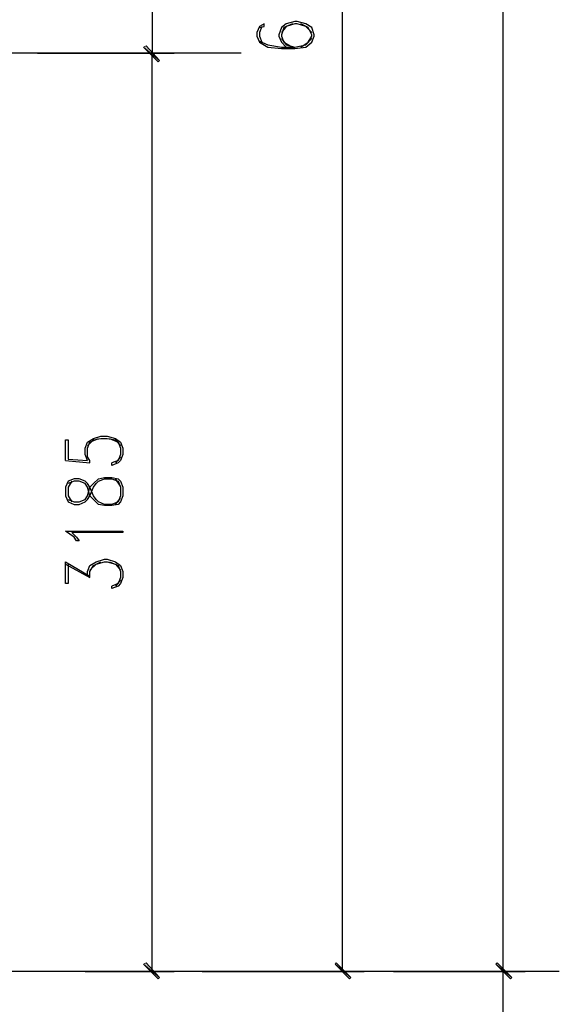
# Model space of a CAD drawing. Header units: millimetres. Extents: x 0 to 420, y 0 to 297.
# Tile 20 of 73: x 164 to 183, y 133 to 168. Entities that reach past the tile are written whole.
import ezdxf

# ---------------------------------------------------------------- set-up
doc = ezdxf.new("R2010")
doc.units = ezdxf.units.MM
doc.layers.add('FILL_000000', color=7, linetype='Continuous')
doc.layers.add('LINE_000000', color=7, linetype='Continuous')

msp = doc.modelspace()

# ---------------------------------------------------------------- hatches: boundary and pattern name
at = {"layer": 'FILL_000000'}
h = msp.add_hatch(color=7, dxfattribs=at)
h.dxf.hatch_style = 1
h.paths.add_polyline_path([(168.868, 166.243), (168.317, 166.709), (168.402, 166.751), (168.868, 166.243)])
h = msp.add_hatch(color=7, dxfattribs=at)
h.dxf.hatch_style = 1
h.paths.add_polyline_path([(168.402, 166.751), (168.317, 166.709), (168.868, 166.243), (168.402, 166.751)])
h = msp.add_hatch(color=7, dxfattribs=at)
h.dxf.hatch_style = 1
h.paths.add_polyline_path([(168.825, 166.201), (168.868, 166.243), (168.317, 166.709), (168.825, 166.201)])
h = msp.add_hatch(color=7, dxfattribs=at)
h.dxf.hatch_style = 1
h.paths.add_polyline_path([(168.317, 166.709), (168.868, 166.243), (168.825, 166.201), (168.317, 166.709)])
h = msp.add_hatch(color=7, dxfattribs=at)
h.dxf.hatch_style = 1
h.paths.add_polyline_path([(168.402, 134.916), (168.317, 134.874), (168.868, 134.408), (168.402, 134.916)])
h = msp.add_hatch(color=7, dxfattribs=at)
h.dxf.hatch_style = 1
h.paths.add_polyline_path([(168.317, 134.874), (168.868, 134.408), (168.825, 134.366), (168.317, 134.874)])
h = msp.add_hatch(color=7, dxfattribs=at)
h.dxf.hatch_style = 1
h.paths.add_polyline_path([(175.006, 134.916), (174.964, 134.874), (175.514, 134.408), (175.006, 134.916)])
h = msp.add_hatch(color=7, dxfattribs=at)
h.dxf.hatch_style = 1
h.paths.add_polyline_path([(174.964, 134.874), (175.514, 134.408), (175.472, 134.366), (174.964, 134.874)])
h = msp.add_hatch(color=7, dxfattribs=at)
h.dxf.hatch_style = 1
h.paths.add_polyline_path([(181.102, 134.408), (180.552, 134.874), (180.594, 134.916), (181.102, 134.408)])
h = msp.add_hatch(color=7, dxfattribs=at)
h.dxf.hatch_style = 1
h.paths.add_polyline_path([(180.594, 134.916), (180.552, 134.874), (181.102, 134.408), (180.594, 134.916)])
h = msp.add_hatch(color=7, dxfattribs=at)
h.dxf.hatch_style = 1
h.paths.add_polyline_path([(181.06, 134.366), (181.102, 134.408), (180.552, 134.874), (181.06, 134.366)])
h = msp.add_hatch(color=7, dxfattribs=at)
h.dxf.hatch_style = 1
h.paths.add_polyline_path([(180.552, 134.874), (181.102, 134.408), (181.06, 134.366), (180.552, 134.874)])

# ---------------------------------------------------------------- linework, layer by layer
at = {"layer": 'LINE_000000', "lineweight": 25}
for p, q in [((180.806, 134.62), (180.806, 243.882)), ((168.614, 203.877), (168.614, 166.497)), ((175.218, 134.62), (175.218, 203.877)), ((171.704, 166.497), (55.922, 166.497)), ((164.634, 166.497), (169.376, 166.497)), ((164.634, 166.497), (169.376, 166.497)), ((168.614, 134.62), (168.614, 166.497)), ((167.513, 152.485), (167.344, 152.273)), ((165.608, 152.358), (166.455, 152.273)), ((167.513, 151.469), (167.344, 151.723)), ((167.344, 150.834), (167.513, 151.045)), ((165.608, 148.759), (166.455, 148.294)), ((167.513, 148.209), (167.344, 147.997)), ((182.753, 134.62), (55.922, 134.62)), ((166.285, 134.62), (169.376, 134.62)), ((170.349, 134.62), (175.98, 134.62)), ((176.996, 134.62), (181.568, 134.62)), ((176.996, 134.62), (181.568, 134.62)), ((180.806, 83.905), (180.806, 134.62))]:
    msp.add_line(p, q, dxfattribs=at)
for points in [[(172.339, 167.386), (172.508, 167.428), (172.508, 167.513), (172.339, 167.428), (172.254, 167.217), (172.254, 167.09), (172.339, 166.878), (172.635, 166.709), (173.101, 166.666), (173.567, 166.666), (173.948, 166.709), (174.159, 166.878), (174.244, 167.09), (174.244, 167.132), (174.159, 167.386), (173.948, 167.513), (173.651, 167.598), (173.567, 167.598), (173.27, 167.513), (173.101, 167.386), (173.016, 167.132), (173.016, 167.09), (173.101, 166.878), (173.27, 166.709)], [(174.159, 167.217), (173.948, 167.428), (173.651, 167.513), (173.567, 167.513), (173.27, 167.428), (173.101, 167.217)], [(173.482, 167.513), (173.186, 167.386), (173.101, 167.132), (173.101, 167.09), (173.186, 166.878), (173.482, 166.709)], [(173.778, 166.709), (174.032, 166.878), (174.159, 167.09), (174.159, 167.132), (174.032, 167.386), (173.778, 167.513)], [(172.424, 167.428), (172.339, 167.217), (172.339, 167.09), (172.424, 166.878)], [(172.339, 166.92), (172.635, 166.793), (173.101, 166.709), (173.567, 166.709), (173.948, 166.793), (174.159, 167.005)], [(173.101, 167.005), (173.27, 166.793), (173.567, 166.709)], [(165.608, 152.358), (165.608, 153.077), (165.693, 153.077), (165.693, 152.4), (166.37, 152.358), (166.285, 152.569), (166.285, 152.781), (166.37, 152.993), (166.582, 153.12), (166.836, 153.204), (167.047, 153.204), (167.344, 153.12), (167.513, 152.993), (167.598, 152.781), (167.598, 152.569), (167.513, 152.358), (167.428, 152.273), (167.217, 152.188), (167.217, 152.273)], [(166.455, 152.273), (166.455, 152.358), (166.37, 152.485), (166.37, 152.781), (166.455, 152.993), (166.751, 153.12)], [(166.37, 152.866), (166.582, 153.077), (166.836, 153.12), (167.047, 153.12), (167.344, 153.077), (167.513, 152.866)], [(167.132, 153.12), (167.428, 152.993), (167.513, 152.781), (167.513, 152.569), (167.428, 152.358), (167.217, 152.273)], [(165.693, 151.003), (165.904, 150.918), (166.074, 150.918), (166.285, 151.003), (166.37, 151.13), (166.455, 151.426), (166.582, 151.553), (166.751, 151.723), (166.963, 151.765), (167.217, 151.765), (167.428, 151.723), (167.513, 151.638), (167.598, 151.426), (167.598, 151.13), (167.513, 150.918), (167.428, 150.834), (167.217, 150.791), (166.963, 150.791), (166.751, 150.834), (166.582, 151.003), (166.455, 151.13), (166.37, 151.426), (166.285, 151.553), (166.074, 151.638), (165.904, 151.638), (165.693, 151.553)], [(165.82, 151.638), (165.693, 151.426), (165.693, 151.13), (165.82, 150.918)], [(165.693, 148.759), (165.693, 148.082), (165.608, 148.082), (165.608, 148.844), (166.455, 148.336)], [(166.37, 148.336), (166.37, 148.505), (166.455, 148.717), (166.666, 148.844), (166.963, 148.929), (167.047, 148.929), (167.344, 148.844), (167.513, 148.717), (167.598, 148.505), (167.598, 148.294), (167.513, 148.082), (167.428, 147.997), (167.217, 147.913), (167.217, 147.997)], [(166.455, 148.294), (166.455, 148.505), (166.582, 148.717), (166.836, 148.844)], [(166.455, 148.548), (166.666, 148.759), (166.963, 148.844), (167.047, 148.844), (167.344, 148.759), (167.513, 148.548)], [(167.132, 148.844), (167.428, 148.717), (167.513, 148.505), (167.513, 148.294), (167.428, 148.082), (167.217, 147.997)]]:
    msp.add_lwpolyline(points, dxfattribs=at)
at = {"layer": 'LINE_000000', "lineweight": 0}
for points in [[(168.868, 166.243), (168.317, 166.709), (168.402, 166.751), (168.868, 166.243)], [(168.402, 166.751), (168.317, 166.709), (168.868, 166.243), (168.402, 166.751)], [(168.825, 166.201), (168.868, 166.243), (168.317, 166.709), (168.825, 166.201)], [(168.317, 166.709), (168.868, 166.243), (168.825, 166.201), (168.317, 166.709)], [(168.402, 134.916), (168.317, 134.874), (168.868, 134.408), (168.402, 134.916)], [(168.317, 134.874), (168.868, 134.408), (168.825, 134.366), (168.317, 134.874)], [(175.006, 134.916), (174.964, 134.874), (175.514, 134.408), (175.006, 134.916)], [(174.964, 134.874), (175.514, 134.408), (175.472, 134.366), (174.964, 134.874)], [(181.102, 134.408), (180.552, 134.874), (180.594, 134.916), (181.102, 134.408)], [(180.594, 134.916), (180.552, 134.874), (181.102, 134.408), (180.594, 134.916)], [(181.06, 134.366), (181.102, 134.408), (180.552, 134.874), (181.06, 134.366)], [(180.552, 134.874), (181.102, 134.408), (181.06, 134.366), (180.552, 134.874)]]:
    msp.add_lwpolyline(points, close=True, dxfattribs=at)
at = {"layer": 'LINE_000000', "lineweight": 25}
for points in [[(165.608, 151.13), (165.693, 150.918), (165.904, 150.834), (166.074, 150.834), (166.285, 150.918), (166.37, 151.003), (166.455, 151.13), (166.582, 151.426), (166.666, 151.553), (166.751, 151.638), (166.963, 151.723), (167.217, 151.723), (167.428, 151.638), (167.513, 151.426), (167.513, 151.13), (167.428, 150.918), (167.217, 150.834), (166.963, 150.834), (166.751, 150.918), (166.666, 151.003), (166.582, 151.13), (166.455, 151.426), (166.37, 151.553), (166.285, 151.638), (166.074, 151.723), (165.904, 151.723), (165.693, 151.638), (165.608, 151.426), (165.608, 151.13)], [(167.598, 149.902), (167.598, 149.86), (165.82, 149.86), (165.989, 149.691), (166.074, 149.564), (165.989, 149.564), (165.904, 149.691), (165.608, 149.902), (167.598, 149.902)]]:
    msp.add_lwpolyline(points, close=True, dxfattribs=at)

doc.saveas('drawing.dxf')
